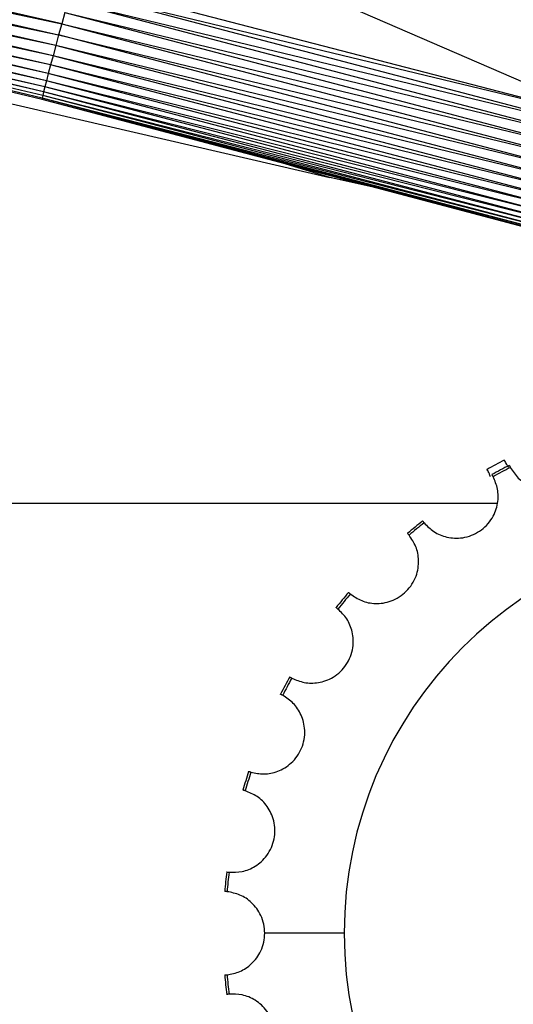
# Paper-space layout '_Izquierda' of a CAD drawing. Header units: millimetres. Extents: x -138 to 1808, y -70 to 65.
# Tile 15 of 21: x -9 to 4, y -2 to 22. Entities that reach past the tile are written whole.
import ezdxf

# ---------------------------------------------------------------- set-up
doc = ezdxf.new("R2010")
doc.units = ezdxf.units.MM

psp = doc.layouts.new('_Izquierda')

# ---------------------------------------------------------------- linework, layer by layer
at = {"color": 7, "linetype": 'Continuous', "lineweight": 25}
for p, q in [((-19.525, 26.131), (6.12, 19.47)), ((-7.527, 21.868), (-23.099, 25.45)), ((-23.21, 25.166), (-7.527, 21.868)), ((-23.21, 25.166), (-7.603, 21.593)), ((-7.675, 21.329), (-23.315, 24.901)), ((-23.315, 24.901), (-7.603, 21.593)), ((-6.643, 24.993), (6.12, 19.47)), ((-7.675, 21.329), (-23.413, 24.66)), ((-7.742, 21.08), (-23.413, 24.66)), ((-7.742, 21.08), (-23.503, 24.445)), ((-7.804, 20.85), (-23.503, 24.445)), ((-7.859, 20.643), (-23.582, 24.26)), ((-7.804, 20.85), (-23.582, 24.26)), ((-7.974, 20.187), (-23.751, 23.893)), ((-7.944, 20.31), (-23.751, 23.893)), ((-7.944, 20.31), (-23.706, 23.983)), ((-7.906, 20.462), (-23.706, 23.983)), ((-7.859, 20.643), (-23.65, 24.106)), ((-7.906, 20.462), (-23.65, 24.106)), ((-8.009, 20.03), (-23.821, 23.802)), ((-8.014, 19.994), (-23.821, 23.802)), ((-7.996, 20.094), (-23.808, 23.804)), ((-8.009, 20.03), (-23.808, 23.804)), ((-7.996, 20.094), (-23.785, 23.834)), ((-7.974, 20.187), (-23.785, 23.834)), ((6.12, 19.47), (-7.294, 22.706)), ((6.035, 19.202), (-7.294, 22.706)), ((-7.372, 22.428), (6.035, 19.202)), ((-7.372, 22.428), (5.951, 18.927)), ((-18.11, 22.051), (-0.889, 18.063)), ((-7.45, 22.147), (-7.527, 21.868)), ((-7.45, 22.147), (5.867, 18.648)), ((-7.45, 22.147), (5.951, 18.927)), ((-7.527, 21.868), (-7.603, 21.593)), ((-7.527, 21.868), (5.783, 18.371)), ((-7.527, 21.868), (5.867, 18.648)), ((-7.603, 21.593), (-7.675, 21.329)), ((5.701, 18.098), (-7.603, 21.593)), ((-7.603, 21.593), (5.783, 18.371)), ((-7.675, 21.329), (-7.742, 21.08)), ((5.622, 17.836), (-7.675, 21.329)), ((5.701, 18.098), (-7.675, 21.329)), ((-7.742, 21.08), (-7.804, 20.85)), ((5.622, 17.836), (-7.742, 21.08)), ((5.549, 17.588), (-7.742, 21.08)), ((-7.804, 20.85), (-7.859, 20.643)), ((5.549, 17.588), (-7.804, 20.85)), ((5.481, 17.359), (-7.804, 20.85)), ((-7.859, 20.643), (-7.906, 20.462)), ((5.481, 17.359), (-7.859, 20.643)), ((5.42, 17.154), (-7.859, 20.643)), ((-7.944, 20.31), (-7.974, 20.187)), ((-7.906, 20.462), (-7.944, 20.31)), ((5.367, 16.973), (-7.944, 20.31)), ((5.323, 16.822), (-7.944, 20.31)), ((5.42, 17.154), (-7.906, 20.462)), ((5.367, 16.973), (-7.906, 20.462)), ((-8.009, 20.03), (-8.014, 19.994)), ((5.246, 16.542), (-8.014, 19.994)), ((5.238, 16.506), (-8.014, 19.994)), ((5.24, 16.495), (-8.014, 19.994)), ((-7.996, 20.094), (-8.009, 20.03)), ((5.263, 16.606), (-8.009, 20.03)), ((5.246, 16.542), (-8.009, 20.03)), ((-7.974, 20.187), (-7.996, 20.094)), ((5.263, 16.606), (-7.996, 20.094)), ((5.288, 16.699), (-7.996, 20.094)), ((5.323, 16.822), (-7.974, 20.187)), ((5.288, 16.699), (-7.974, 20.187)), ((-0.889, 18.063), (-1.967, 18.398)), ((-0.036, 17.888), (-0.889, 18.063)), ((0.259, 17.81), (-0.889, 18.063)), ((3.264, 10), (-18.934, 10)), ((-0.53, -0.634), (-2.497, -0.634))]:
    psp.add_line(p, q, dxfattribs=at)
for centre, radius, start, end in [((9.347, -0.507), 13, 117.0542, 119.1958), ((9.47, -0.634), 13, 117.0542, 119.1958), ((9.47, -0.634), 12.941, 117.0571, 119.1929), ((9.47, -0.634), 13, 128.3042, 130.4458), ((9.47, -0.634), 12.941, 128.3071, 130.4429), ((9.47, -0.634), 10, 0, 180), ((9.47, -0.634), 13, 139.5542, 141.6958), ((9.47, -0.634), 12.941, 139.5571, 141.6929), ((9.47, -0.634), 13, 150.8042, 152.9458), ((9.47, -0.634), 12.941, 150.8071, 152.9429), ((9.47, -0.634), 13, 162.0542, 164.1958), ((9.47, -0.634), 12.941, 162.0571, 164.1929), ((9.47, -0.634), 13, 173.3042, 175.4458), ((9.47, -0.634), 12.941, 173.3071, 175.4429), ((9.47, -0.634), 10, 180, 0), ((9.47, -0.634), 13, 184.5542, 186.6958), ((9.47, -0.634), 12.941, 184.5571, 186.6929)]:
    psp.add_arc(centre, radius, start, end, dxfattribs=at)
for points, knots in [([(3.583, 10.891), (3.643, 10.799), (3.762, 10.616), (4.054, 10.419), (4.376, 10.332), (4.67, 10.35), (4.893, 10.414), (5.095, 10.525), (5.316, 10.721), (5.483, 11.01), (5.55, 11.356), (5.505, 11.571), (5.483, 11.678)], [0, 0, 0, 0, 0.124526, 0.249516, 0.374339, 0.439263, 0.499827, 0.560424, 0.625428, 0.750129, 0.87505, 1, 1, 1, 1]), ([(3.434, 11.07), (3.435, 11.067), (3.438, 11.062), (3.458, 11.02), (3.49, 10.962), (3.52, 10.919), (3.535, 10.897)], [0, 0, 0, 0, 0.251555, 0.500273, 0.749851, 1, 1, 1, 1]), ([(3.093, 10.661), (3.083, 10.685), (3.064, 10.734), (3.033, 10.793), (3.01, 10.833), (3.007, 10.839), (3.005, 10.841)], [0, 0, 0, 0, 0.249582, 0.499712, 0.748963, 1, 1, 1, 1]), ([(3.557, 10.943), (3.557, 10.943), (3.558, 10.941), (3.563, 10.931), (3.571, 10.914), (3.579, 10.899), (3.583, 10.891)], [0, 0, 0, 0, 0.25, 0.5, 0.75, 1, 1, 1, 1]), ([(1.448, 9.521), (1.524, 9.443), (1.677, 9.287), (2.002, 9.15), (2.335, 9.128), (2.62, 9.202), (2.825, 9.309), (3.002, 9.458), (3.181, 9.693), (3.288, 10.008), (3.286, 10.361), (3.2, 10.563), (3.157, 10.663)], [0, 0, 0, 0, 0.124526, 0.249516, 0.374339, 0.439263, 0.499827, 0.560424, 0.625428, 0.750129, 0.87505, 1, 1, 1, 1]), ([(3.157, 10.663), (3.153, 10.671), (3.144, 10.686), (3.135, 10.702), (3.129, 10.712), (3.129, 10.714), (3.128, 10.714)], [0, 0, 0, 0, 0.25, 0.5, 0.75, 1, 1, 1, 1]), ([(1.412, 9.567), (1.412, 9.567), (1.413, 9.565), (1.42, 9.556), (1.431, 9.542), (1.442, 9.528), (1.448, 9.521)], [0, 0, 0, 0, 0.25, 0.5, 0.75, 1, 1, 1, 1]), ([(1.075, 9.215), (1.069, 9.222), (1.058, 9.235), (1.046, 9.249), (1.038, 9.258), (1.037, 9.259), (1.036, 9.259)], [0, 0, 0, 0, 0.25, 0.5, 0.75, 1, 1, 1, 1]), ([(-0.38, 7.761), (-0.289, 7.699), (-0.109, 7.576), (0.237, 7.505), (0.567, 7.548), (0.832, 7.677), (1.013, 7.821), (1.158, 8.002), (1.287, 8.267), (1.33, 8.598), (1.26, 8.943), (1.136, 9.124), (1.075, 9.215)], [0, 0, 0, 0, 0.124526, 0.249516, 0.374339, 0.439263, 0.499827, 0.560424, 0.625428, 0.750129, 0.87505, 1, 1, 1, 1]), ([(-0.424, 7.799), (-0.423, 7.799), (-0.422, 7.798), (-0.413, 7.79), (-0.399, 7.778), (-0.386, 7.766), (-0.38, 7.761)], [0, 0, 0, 0, 0.25, 0.5, 0.75, 1, 1, 1, 1]), ([(-1.828, 5.678), (-1.728, 5.635), (-1.526, 5.55), (-1.174, 5.548), (-0.858, 5.654), (-0.623, 5.832), (-0.474, 6.009), (-0.367, 6.215), (-0.293, 6.5), (-0.315, 6.832), (-0.451, 7.158), (-0.607, 7.311), (-0.686, 7.388)], [0, 0, 0, 0, 0.124526, 0.249516, 0.374339, 0.439263, 0.499827, 0.560424, 0.625428, 0.750129, 0.87505, 1, 1, 1, 1]), ([(-0.686, 7.388), (-0.692, 7.393), (-0.706, 7.404), (-0.721, 7.415), (-0.73, 7.422), (-0.731, 7.423), (-0.732, 7.424)], [0, 0, 0, 0, 0.25, 0.5, 0.75, 1, 1, 1, 1]), ([(-1.879, 5.707), (-1.878, 5.707), (-1.877, 5.706), (-1.867, 5.7), (-1.851, 5.691), (-1.836, 5.682), (-1.828, 5.678)], [0, 0, 0, 0, 0.25, 0.5, 0.75, 1, 1, 1, 1]), ([(-2.842, 3.353), (-2.736, 3.33), (-2.521, 3.286), (-2.175, 3.352), (-1.886, 3.519), (-1.691, 3.739), (-1.579, 3.942), (-1.514, 4.164), (-1.497, 4.458), (-1.583, 4.78), (-1.78, 5.073), (-1.964, 5.193), (-2.055, 5.253)], [0, 0, 0, 0, 0.124526, 0.249516, 0.374339, 0.439263, 0.499827, 0.560424, 0.625428, 0.750129, 0.87505, 1, 1, 1, 1]), ([(-2.055, 5.253), (-2.063, 5.257), (-2.079, 5.264), (-2.095, 5.272), (-2.106, 5.278), (-2.107, 5.278), (-2.108, 5.279)], [0, 0, 0, 0, 0.25, 0.5, 0.75, 1, 1, 1, 1]), ([(-2.898, 3.371), (-2.897, 3.371), (-2.896, 3.371), (-2.885, 3.367), (-2.867, 3.361), (-2.851, 3.355), (-2.842, 3.353)], [0, 0, 0, 0, 0.25, 0.5, 0.75, 1, 1, 1, 1]), ([(-3.384, 0.874), (-3.274, 0.873), (-3.056, 0.871), (-2.729, 1.004), (-2.478, 1.224), (-2.329, 1.478), (-2.259, 1.698), (-2.239, 1.929), (-2.28, 2.221), (-2.427, 2.52), (-2.678, 2.768), (-2.881, 2.85), (-2.982, 2.891)], [0, 0, 0, 0, 0.124526, 0.249516, 0.374339, 0.439263, 0.499827, 0.560424, 0.625428, 0.750129, 0.87505, 1, 1, 1, 1]), ([(-2.982, 2.891), (-2.991, 2.893), (-3.008, 2.898), (-3.025, 2.903), (-3.037, 2.906), (-3.038, 2.906), (-3.039, 2.906)], [0, 0, 0, 0, 0.25, 0.5, 0.75, 1, 1, 1, 1]), ([(-3.442, 0.882), (-3.441, 0.881), (-3.44, 0.881), (-3.428, 0.88), (-3.41, 0.877), (-3.392, 0.875), (-3.384, 0.874)], [0, 0, 0, 0, 0.25, 0.5, 0.75, 1, 1, 1, 1]), ([(-3.431, 0.394), (-3.44, 0.395), (-3.457, 0.396), (-3.475, 0.397), (-3.487, 0.398), (-3.489, 0.398), (-3.489, 0.398)], [0, 0, 0, 0, 0.25, 0.5, 0.75, 1, 1, 1, 1]), ([(-2.497, -0.634), (-2.502, -0.559), (-2.512, -0.404), (-2.612, -0.126), (-2.814, 0.138), (-3.108, 0.333), (-3.323, 0.374), (-3.431, 0.394)], [0, 0, 0, 0, 0.121161, 0.251116, 0.500432, 0.750186, 1, 1, 1, 1]), ([(-3.431, -1.662), (-3.324, -1.642), (-3.109, -1.601), (-2.814, -1.407), (-2.612, -1.143), (-2.512, -0.864), (-2.502, -0.709), (-2.497, -0.634)], [0, 0, 0, 0, 0.2491381, 0.4992066, 0.7489394, 0.8788393, 1, 1, 1, 1]), ([(-3.489, -1.666), (-3.489, -1.666), (-3.487, -1.666), (-3.475, -1.666), (-3.457, -1.664), (-3.44, -1.663), (-3.431, -1.662)], [0, 0, 0, 0, 0.25, 0.5, 0.75, 1, 1, 1, 1]), ([(-3.384, -2.142), (-3.392, -2.144), (-3.41, -2.146), (-3.428, -2.148), (-3.44, -2.15), (-3.441, -2.15), (-3.442, -2.15)], [0, 0, 0, 0, 0.25, 0.5, 0.75, 1, 1, 1, 1]), ([(-2.982, -4.159), (-2.881, -4.119), (-2.678, -4.037), (-2.428, -3.789), (-2.28, -3.49), (-2.24, -3.198), (-2.259, -2.968), (-2.329, -2.747), (-2.478, -2.493), (-2.729, -2.273), (-3.055, -2.139), (-3.274, -2.141), (-3.384, -2.142)], [0, 0, 0, 0, 0.124526, 0.249516, 0.374339, 0.439263, 0.499827, 0.560424, 0.625428, 0.750129, 0.87505, 1, 1, 1, 1])]:
    psp.add_open_spline(points, degree=3, knots=knots, dxfattribs=at)

doc.saveas('drawing.dxf')
